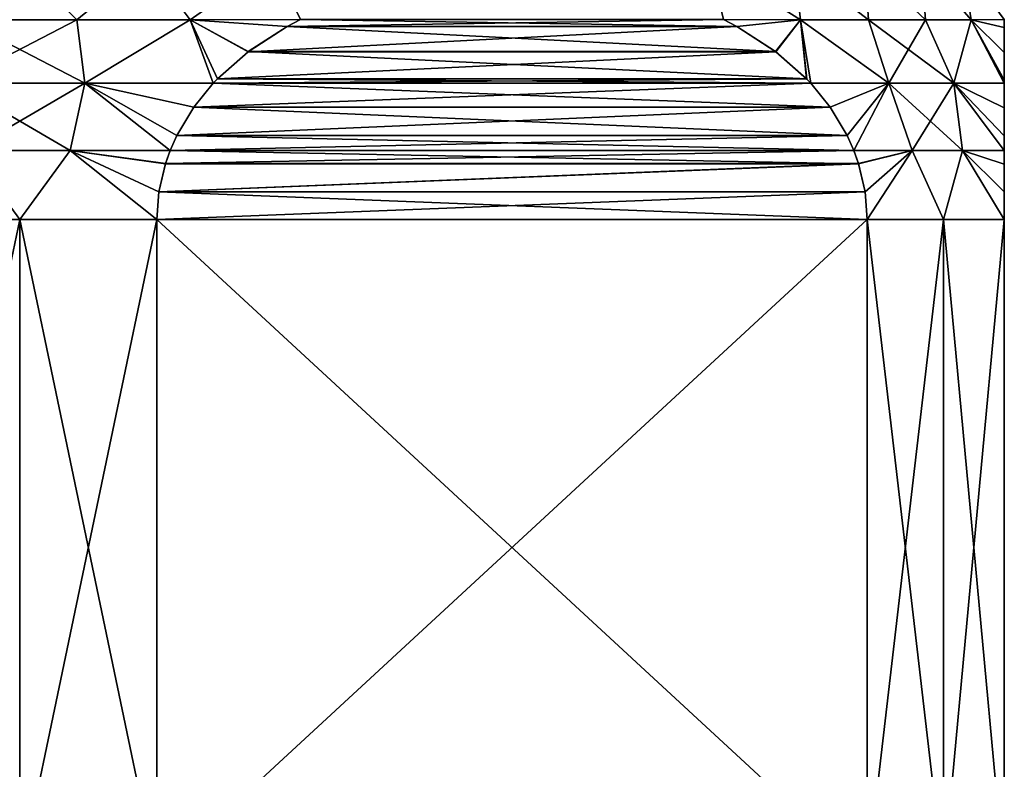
# Model space of a CAD drawing. Header units: metres. Extents: x -90 to 90, y -123 to 74.
# Tile 125 of 131: x 60 to 72, y 29 to 38. Entities that reach past the tile are written whole.
import ezdxf

# ---------------------------------------------------------------- set-up
doc = ezdxf.new("R2010")
doc.units = ezdxf.units.M
doc.layers.add('solid_11662012', color=7, linetype='CONTINUOUS')

msp = doc.modelspace()

# ---------------------------------------------------------------- linework, layer by layer
at = {"layer": 'solid_11662012'}
for points in [[(60, 39.139915, 11.891136), (58.447895, 39.139915, 11.789406), (59.303852, 38.43729, 12.34612)], [(59.303913, 38.43729, -12.346124), (58.447895, 39.139915, -11.789406), (60, 39.139915, -11.891136)], [(60, 39.139915, 11.891136), (59.303852, 38.43729, 12.34612), (60.696087, 38.43729, 12.346124)], [(60.696148, 38.43729, -12.34612), (59.303913, 38.43729, -12.346124), (60, 39.139915, -11.891136)], [(61.552105, 39.139915, 11.789406), (60, 39.139915, 11.891136), (60.696087, 38.43729, 12.346124)], [(60.696148, 38.43729, -12.34612), (60, 39.139915, -11.891136), (61.552105, 39.139915, -11.789406)], [(61.552105, 39.139915, 11.789406), (60.696087, 38.43729, 12.346124), (62.079498, 38.43729, 12.189627)], [(62.079559, 38.43729, -12.189616), (60.696148, 38.43729, -12.34612), (61.552105, 39.139915, -11.789406)], [(63.077652, 39.139915, 11.485955), (61.552105, 39.139915, 11.789406), (62.079498, 38.43729, 12.189627)], [(62.079559, 38.43729, -12.189616), (61.552105, 39.139915, -11.789406), (63.077652, 39.139915, -11.485955)], [(63.077652, 39.139915, 11.485955), (62.079498, 38.43729, 12.189627), (63.423409, 38.441578, 11.8799)], [(63.423416, 38.441578, -11.879896), (62.079559, 38.43729, -12.189616), (63.077652, 39.139915, -11.485955)], [(68.408302, 39.139915, 8.408303), (68.576645, 38.441551, 8.904679), (69.516998, 38.43729, 7.895449)], [(69.433876, 39.139915, 7.238865), (68.408302, 39.139915, 8.408303), (69.516998, 38.43729, 7.895449)], [(69.516899, 38.43729, -7.895562), (68.408302, 39.139915, -8.408303), (69.433876, 39.139915, -7.238865)], [(69.516899, 38.43729, -7.895562), (68.576546, 38.441597, -8.904735), (68.408302, 39.139915, -8.408303)], [(69.433876, 39.139915, 7.238865), (69.516998, 38.43729, 7.895449), (70.344345, 38.43729, 6.775388)], [(70.298027, 39.139915, 5.945568), (69.433876, 39.139915, 7.238865), (70.344345, 38.43729, 6.775388)], [(70.344276, 38.43729, -6.775488), (69.433876, 39.139915, -7.238865), (70.298027, 39.139915, -5.945568)], [(70.344276, 38.43729, -6.775488), (69.516899, 38.43729, -7.895562), (69.433876, 39.139915, -7.238865)], [(70.298027, 39.139915, 5.945568), (70.344345, 38.43729, 6.775388), (71.040512, 38.43729, 5.569409)], [(70.985977, 39.139915, 4.550541), (70.298027, 39.139915, 5.945568), (71.040512, 38.43729, 5.569409)], [(71.040474, 38.43729, -5.569492), (70.298027, 39.139915, -5.945568), (70.985977, 39.139915, -4.550541)], [(71.040474, 38.43729, -5.569492), (70.344276, 38.43729, -6.775488), (70.298027, 39.139915, -5.945568)], [(70.985977, 39.139915, 4.550541), (71.040512, 38.43729, 5.569409), (71.596687, 38.43729, 4.292806)], [(71.485954, 39.139915, 3.077652), (70.985977, 39.139915, 4.550541), (71.596687, 38.43729, 4.292806)], [(71.596664, 38.43729, -4.292868), (70.985977, 39.139915, -4.550541), (71.485954, 39.139915, -3.077652)], [(71.596664, 38.43729, -4.292868), (71.040474, 38.43729, -5.569492), (70.985977, 39.139915, -4.550541)], [(71.485954, 39.139915, 3.077652), (71.596687, 38.43729, 4.292806), (72, 38.441654, 2.975018)], [(72, 38.441647, -2.97503), (71.596664, 38.43729, -4.292868), (71.485954, 39.139915, -3.077652)], [(59.207119, 37.664581, -12.690037), (59.303913, 38.43729, -12.346124), (60.696148, 38.43729, -12.34612)], [(59.207119, 37.664581, -12.690037), (60.696148, 38.43729, -12.34612), (60.792847, 37.664581, -12.690039)], [(60.792881, 37.664581, 12.690037), (59.303852, 38.43729, 12.34612), (59.207153, 37.664581, 12.690039)], [(60.792881, 37.664581, 12.690037), (60.696087, 38.43729, 12.346124), (59.303852, 38.43729, 12.34612)], [(60.792881, 37.664581, 12.690037), (62.079498, 38.43729, 12.189627), (60.696087, 38.43729, 12.346124)], [(60.792847, 37.664581, -12.690039), (60.696148, 38.43729, -12.34612), (62.079559, 38.43729, -12.189616)], [(60.792847, 37.664581, -12.690039), (62.079559, 38.43729, -12.189616), (62.359947, 37.664436, -12.493891)], [(62.359943, 37.664433, 12.493893), (62.079498, 38.43729, 12.189627), (60.792881, 37.664581, 12.690037)], [(63.259624, 38.355896, 11.974462), (63.423409, 38.441578, 11.8799), (62.079498, 38.43729, 12.189627)], [(62.409241, 37.716526, 12.465431), (62.079498, 38.43729, 12.189627), (62.359943, 37.664433, 12.493893)], [(62.786308, 38.049465, 12.24773), (62.079498, 38.43729, 12.189627), (62.409241, 37.716526, 12.465431)], [(62.786308, 38.049465, 12.24773), (63.259624, 38.355896, 11.974462), (62.079498, 38.43729, 12.189627)], [(63.258728, 38.355404, -11.97498), (62.079559, 38.43729, -12.189616), (63.423416, 38.441578, -11.879896)], [(62.408901, 37.716179, -12.465626), (62.359947, 37.664436, -12.493891), (62.079559, 38.43729, -12.189616)], [(62.785736, 38.04903, -12.24806), (62.408901, 37.716179, -12.465626), (62.079559, 38.43729, -12.189616)], [(63.258728, 38.355404, -11.97498), (62.785736, 38.04903, -12.24806), (62.079559, 38.43729, -12.189616)], [(63.258728, 38.355404, -11.97498), (63.423416, 38.441578, -11.879896), (68.741646, 38.355198, -8.809414)], [(63.259624, 38.355896, 11.974462), (68.576645, 38.441551, 8.904679), (63.423409, 38.441578, 11.8799)], [(63.259624, 38.355896, 11.974462), (68.739517, 38.356373, 8.810644), (68.576645, 38.441551, 8.904679)], [(68.741646, 38.355198, -8.809414), (63.423416, 38.441578, -11.879896), (68.576546, 38.441597, -8.904735)], [(68.741646, 38.355198, -8.809414), (68.576546, 38.441597, -8.904735), (69.516899, 38.43729, -7.895562)], [(69.516998, 38.43729, 7.895449), (68.576645, 38.441551, 8.904679), (68.739517, 38.356373, 8.810644)], [(69.516998, 38.43729, 7.895449), (68.739517, 38.356373, 8.810644), (69.212944, 38.050026, 8.53731)], [(69.214874, 38.048565, -8.536195), (68.741646, 38.355198, -8.809414), (69.516899, 38.43729, -7.895562)], [(69.516998, 38.43729, 7.895449), (69.212944, 38.050026, 8.53731), (69.590302, 37.716995, 8.319443)], [(69.591583, 37.715675, -8.318703), (69.214874, 38.048565, -8.536195), (69.516899, 38.43729, -7.895562)], [(70.593285, 37.664581, -7.031928), (69.516899, 38.43729, -7.895562), (70.344276, 38.43729, -6.775488)], [(69.640053, 37.664436, -8.290719), (69.591583, 37.715675, -8.318703), (69.516899, 38.43729, -7.895562)], [(70.593285, 37.664581, -7.031928), (69.640053, 37.664436, -8.290719), (69.516899, 38.43729, -7.895562)], [(69.516998, 38.43729, 7.895449), (69.640083, 37.664402, 8.290701), (70.593224, 37.664581, 7.03202)], [(69.516998, 38.43729, 7.895449), (69.590302, 37.716995, 8.319443), (69.640083, 37.664402, 8.290701)], [(70.344345, 38.43729, 6.775388), (69.516998, 38.43729, 7.895449), (70.593224, 37.664581, 7.03202)], [(70.593285, 37.664581, -7.031928), (70.344276, 38.43729, -6.775488), (71.040474, 38.43729, -5.569492)], [(70.344345, 38.43729, 6.775388), (70.593224, 37.664581, 7.03202), (71.385971, 37.664581, 5.65909)], [(71.040512, 38.43729, 5.569409), (70.344345, 38.43729, 6.775388), (71.385971, 37.664581, 5.65909)], [(71.386009, 37.664581, -5.659022), (70.593285, 37.664581, -7.031928), (71.040474, 38.43729, -5.569492)], [(71.386009, 37.664581, -5.659022), (71.040474, 38.43729, -5.569492), (71.596664, 38.43729, -4.292868)], [(71.596687, 38.43729, 4.292806), (71.040512, 38.43729, 5.569409), (71.385971, 37.664581, 5.65909)], [(71.596687, 38.43729, 4.292806), (71.385971, 37.664581, 5.65909), (72, 37.664429, 4.203179)], [(72, 37.664421, -4.203187), (71.386009, 37.664581, -5.659022), (71.596664, 38.43729, -4.292868)], [(72, 38.345432, -3.186112), (71.596664, 38.43729, -4.292868), (72, 38.441647, -2.97503)], [(72, 38.038219, -3.72786), (71.596664, 38.43729, -4.292868), (72, 38.345432, -3.186112)], [(72, 37.706257, -4.157689), (72, 37.664421, -4.203187), (71.596664, 38.43729, -4.292868)], [(72, 38.038219, -3.72786), (72, 37.706257, -4.157689), (71.596664, 38.43729, -4.292868)], [(72, 38.345119, 3.186764), (72, 38.441654, 2.975018), (71.596687, 38.43729, 4.292806)], [(71.596687, 38.43729, 4.292806), (72, 37.664429, 4.203179), (72, 37.70591, 4.158079)], [(72, 38.037849, 3.728423), (71.596687, 38.43729, 4.292806), (72, 37.70591, 4.158079)], [(72, 38.037849, 3.728423), (72, 38.345119, 3.186764), (71.596687, 38.43729, 4.292806)], [(72, 38.441647, -2.97503), (72, 38.441654, 2.975018), (72, 38.345119, 3.186764)], [(72, 38.345432, -3.186112), (72, 38.441647, -2.97503), (72, 38.345119, 3.186764)], [(63.258728, 38.355404, -11.97498), (68.741646, 38.355198, -8.809414), (62.785736, 38.04903, -12.24806)], [(62.785736, 38.04903, -12.24806), (68.741646, 38.355198, -8.809414), (69.214874, 38.048565, -8.536195)], [(62.786308, 38.049465, 12.24773), (69.212944, 38.050026, 8.53731), (63.259624, 38.355896, 11.974462)], [(63.259624, 38.355896, 11.974462), (69.212944, 38.050026, 8.53731), (68.739517, 38.356373, 8.810644)], [(72, 38.038219, -3.72786), (72, 38.345432, -3.186112), (72, 38.345119, 3.186764)], [(72, 38.038219, -3.72786), (72, 38.345119, 3.186764), (72, 38.037849, 3.728423)], [(62.785736, 38.04903, -12.24806), (69.214874, 38.048565, -8.536195), (62.408901, 37.716179, -12.465626)], [(62.408901, 37.716179, -12.465626), (69.214874, 38.048565, -8.536195), (69.591583, 37.715675, -8.318703)], [(62.786308, 38.049465, 12.24773), (62.409241, 37.716526, 12.465431), (69.590302, 37.716995, 8.319443)], [(62.786308, 38.049465, 12.24773), (69.590302, 37.716995, 8.319443), (69.212944, 38.050026, 8.53731)], [(72, 38.038219, -3.72786), (72, 38.037849, 3.728423), (72, 37.706257, -4.157689)], [(72, 37.706257, -4.157689), (72, 38.037849, 3.728423), (72, 37.70591, 4.158079)], [(62.359943, 37.664433, 12.493893), (69.640083, 37.664402, 8.290701), (69.590302, 37.716995, 8.319443)], [(62.409241, 37.716526, 12.465431), (62.359943, 37.664433, 12.493893), (69.590302, 37.716995, 8.319443)], [(62.408901, 37.716179, -12.465626), (69.640053, 37.664436, -8.290719), (62.359947, 37.664436, -12.493891)], [(62.408901, 37.716179, -12.465626), (69.591583, 37.715675, -8.318703), (69.640053, 37.664436, -8.290719)], [(72, 37.706257, -4.157689), (72, 37.70591, 4.158079), (72, 37.664429, 4.203179)], [(72, 37.706257, -4.157689), (72, 37.664429, 4.203179), (72, 37.664421, -4.203187)], [(59.207119, 37.664581, -12.690037), (60.792847, 37.664581, -12.690039), (59.384064, 36.844002, -12.91357)], [(59.207153, 37.664581, 12.690039), (59.384068, 36.844002, 12.91357), (60.615936, 36.844002, 12.91357)], [(60.792881, 37.664581, 12.690037), (59.207153, 37.664581, 12.690039), (60.615936, 36.844002, 12.91357)], [(60.792847, 37.664581, -12.690039), (60.615932, 36.844002, -12.91357), (59.384064, 36.844002, -12.91357)], [(60.792847, 37.664581, -12.690039), (61.833866, 36.843403, -12.797624), (60.615932, 36.844002, -12.91357)], [(60.792881, 37.664581, 12.690037), (60.615936, 36.844002, 12.91357), (61.833866, 36.843403, 12.797624)], [(60.792847, 37.664581, -12.690039), (61.915936, 37.026981, -12.75024), (61.833866, 36.843403, -12.797624)], [(60.792847, 37.664581, -12.690039), (62.122871, 37.372536, -12.630766), (61.915936, 37.026981, -12.75024)], [(60.792847, 37.664581, -12.690039), (62.359947, 37.664436, -12.493891), (62.122871, 37.372536, -12.630766)], [(60.792881, 37.664581, 12.690037), (61.833866, 36.843403, 12.797624), (61.916058, 37.027225, 12.750171)], [(62.123074, 37.372822, 12.63065), (60.792881, 37.664581, 12.690037), (61.916058, 37.027225, 12.750171)], [(62.123074, 37.372822, 12.63065), (62.359943, 37.664433, 12.493893), (60.792881, 37.664581, 12.690037)], [(62.359947, 37.664436, -12.493891), (69.877449, 37.372082, -8.15366), (62.122871, 37.372536, -12.630766)], [(62.123074, 37.372822, 12.63065), (69.640083, 37.664402, 8.290701), (62.359943, 37.664433, 12.493893)], [(62.123074, 37.372822, 12.63065), (69.876678, 37.373169, 8.154101), (69.640083, 37.664402, 8.290701)], [(62.359947, 37.664436, -12.493891), (69.640053, 37.664436, -8.290719), (69.877449, 37.372082, -8.15366)], [(69.877449, 37.372082, -8.15366), (69.640053, 37.664436, -8.290719), (70.593285, 37.664581, -7.031928)], [(70.593224, 37.664581, 7.03202), (69.640083, 37.664402, 8.290701), (69.876678, 37.373169, 8.154101)], [(70.593224, 37.664581, 7.03202), (69.876678, 37.373169, 8.154101), (70.083817, 37.027485, 8.034513)], [(70.084221, 37.026669, -8.034279), (69.877449, 37.372082, -8.15366), (70.593285, 37.664581, -7.031928)], [(70.593224, 37.664581, 7.03202), (70.083817, 37.027485, 8.034513), (70.166122, 36.843441, 7.986995)], [(70.166153, 36.843353, -7.986976), (70.084221, 37.026669, -8.034279), (70.593285, 37.664581, -7.031928)], [(70.593224, 37.664581, 7.03202), (70.166122, 36.843441, 7.986995), (70.875496, 36.844002, 6.990227)], [(70.875504, 36.844002, -6.990218), (70.166153, 36.843353, -7.986976), (70.593285, 37.664581, -7.031928)], [(70.593224, 37.664581, 7.03202), (70.875496, 36.844002, 6.990227), (71.491425, 36.844002, 5.923421)], [(71.385971, 37.664581, 5.65909), (70.593224, 37.664581, 7.03202), (71.491425, 36.844002, 5.923421)], [(70.875504, 36.844002, -6.990218), (70.593285, 37.664581, -7.031928), (71.386009, 37.664581, -5.659022)], [(71.491425, 36.844002, -5.923413), (70.875504, 36.844002, -6.990218), (71.386009, 37.664581, -5.659022)], [(71.385971, 37.664581, 5.65909), (71.491425, 36.844002, 5.923421), (72, 36.843418, 4.810629)], [(71.385971, 37.664581, 5.65909), (72, 36.843418, 4.810629), (72, 37.020664, 4.719483)], [(72, 37.364204, 4.483704), (71.385971, 37.664581, 5.65909), (72, 37.020664, 4.719483)], [(72, 37.364204, 4.483704), (72, 37.664429, 4.203179), (71.385971, 37.664581, 5.65909)], [(72, 37.364464, -4.483491), (71.386009, 37.664581, -5.659022), (72, 37.664421, -4.203187)], [(72, 37.020676, -4.719477), (71.386009, 37.664581, -5.659022), (72, 37.364464, -4.483491)], [(72, 36.843399, -4.810639), (71.491425, 36.844002, -5.923413), (71.386009, 37.664581, -5.659022)], [(72, 37.020676, -4.719477), (72, 36.843399, -4.810639), (71.386009, 37.664581, -5.659022)], [(72, 37.664421, -4.203187), (72, 37.664429, 4.203179), (72, 37.364204, 4.483704)], [(72, 37.364464, -4.483491), (72, 37.664421, -4.203187), (72, 37.364204, 4.483704)], [(62.122871, 37.372536, -12.630766), (69.877449, 37.372082, -8.15366), (61.915936, 37.026981, -12.75024)], [(61.915936, 37.026981, -12.75024), (69.877449, 37.372082, -8.15366), (70.084221, 37.026669, -8.034279)], [(62.123074, 37.372822, 12.63065), (61.916058, 37.027225, 12.750171), (70.083817, 37.027485, 8.034513)], [(62.123074, 37.372822, 12.63065), (70.083817, 37.027485, 8.034513), (69.876678, 37.373169, 8.154101)], [(72, 37.364464, -4.483491), (72, 37.364204, 4.483704), (72, 37.020664, 4.719483)], [(72, 37.020676, -4.719477), (72, 37.364464, -4.483491), (72, 37.020664, 4.719483)], [(61.833866, 36.843403, 12.797624), (70.166122, 36.843441, 7.986995), (70.083817, 37.027485, 8.034513)], [(61.916058, 37.027225, 12.750171), (61.833866, 36.843403, 12.797624), (70.083817, 37.027485, 8.034513)], [(61.915936, 37.026981, -12.75024), (70.166153, 36.843353, -7.986976), (61.833866, 36.843403, -12.797624)], [(61.915936, 37.026981, -12.75024), (70.084221, 37.026669, -8.034279), (70.166153, 36.843353, -7.986976)], [(72, 37.020676, -4.719477), (72, 37.020664, 4.719483), (72, 36.843418, 4.810629)], [(72, 37.020676, -4.719477), (72, 36.843418, 4.810629), (72, 36.843399, -4.810639)], [(59.384068, 36.844002, 12.91357), (58.330128, 36, 12.892304), (60, 36, 13)], [(59.384064, 36.844002, -12.91357), (60, 36, -13), (58.330128, 36, -12.892304)], [(59.384064, 36.844002, -12.91357), (60.615932, 36.844002, -12.91357), (60, 36, -13)], [(60.615936, 36.844002, 12.91357), (59.384068, 36.844002, 12.91357), (60, 36, 13)], [(60.615936, 36.844002, 12.91357), (60, 36, 13), (61.669872, 36, 12.892304)], [(60.615932, 36.844002, -12.91357), (61.669872, 36, -12.892304), (60, 36, -13)], [(60.615932, 36.844002, -12.91357), (61.696129, 36.340832, -12.877145), (61.669872, 36, -12.892304)], [(60.615932, 36.844002, -12.91357), (61.776505, 36.682884, -12.830742), (61.696129, 36.340832, -12.877145)], [(60.615932, 36.844002, -12.91357), (61.833866, 36.843403, -12.797624), (61.776505, 36.682884, -12.830742)], [(61.696148, 36.340935, 12.877136), (60.615936, 36.844002, 12.91357), (61.669872, 36, 12.892304)], [(61.776558, 36.683056, 12.83071), (61.833866, 36.843403, 12.797624), (60.615936, 36.844002, 12.91357)], [(61.696148, 36.340935, 12.877136), (61.776558, 36.683056, 12.83071), (60.615936, 36.844002, 12.91357)], [(61.833866, 36.843403, -12.797624), (70.223557, 36.68269, -7.953832), (61.776505, 36.682884, -12.830742)], [(61.776558, 36.683056, 12.83071), (70.223404, 36.68317, 7.95392), (70.166122, 36.843441, 7.986995)], [(61.776558, 36.683056, 12.83071), (70.166122, 36.843441, 7.986995), (61.833866, 36.843403, 12.797624)], [(61.833866, 36.843403, -12.797624), (70.166153, 36.843353, -7.986976), (70.223557, 36.68269, -7.953832)], [(70.875496, 36.844002, 6.990227), (70.166122, 36.843441, 7.986995), (70.223404, 36.68317, 7.95392)], [(70.223557, 36.68269, -7.953832), (70.166153, 36.843353, -7.986976), (70.875504, 36.844002, -6.990218)], [(70.875496, 36.844002, 6.990227), (70.223404, 36.68317, 7.95392), (70.303856, 36.340904, 7.907471)], [(70.303879, 36.340778, -7.90746), (70.223557, 36.68269, -7.953832), (70.875504, 36.844002, -6.990218)], [(70.875496, 36.844002, 6.990227), (70.303856, 36.340904, 7.907471), (70.330124, 36, 7.892305)], [(70.330124, 36, -7.892305), (70.303879, 36.340778, -7.90746), (70.875504, 36.844002, -6.990218)], [(70.875496, 36.844002, 6.990227), (70.330124, 36, 7.892305), (71.258331, 36, 6.5)], [(71.258331, 36, -6.5), (70.330124, 36, -7.892305), (70.875504, 36.844002, -6.990218)], [(71.491425, 36.844002, 5.923421), (70.875496, 36.844002, 6.990227), (71.258331, 36, 6.5)], [(71.258331, 36, -6.5), (70.875504, 36.844002, -6.990218), (71.491425, 36.844002, -5.923413)], [(71.491425, 36.844002, 5.923421), (71.258331, 36, 6.5), (72, 36, 5)], [(72, 36, -5), (71.258331, 36, -6.5), (71.491425, 36.844002, -5.923413)], [(72, 36.338432, 4.970107), (71.491425, 36.844002, 5.923421), (72, 36, 5)], [(72, 36.678535, 4.878461), (72, 36.843418, 4.810629), (71.491425, 36.844002, 5.923421)], [(72, 36.338432, 4.970107), (72, 36.678535, 4.878461), (71.491425, 36.844002, 5.923421)], [(72, 36.678417, -4.878506), (71.491425, 36.844002, -5.923413), (72, 36.843399, -4.810639)], [(72, 36.338055, -4.970173), (71.491425, 36.844002, -5.923413), (72, 36.678417, -4.878506)], [(72, 36.338055, -4.970173), (72, 36, -5), (71.491425, 36.844002, -5.923413)], [(72, 36.843399, -4.810639), (72, 36.843418, 4.810629), (72, 36.678535, 4.878461)], [(72, 36.678417, -4.878506), (72, 36.843399, -4.810639), (72, 36.678535, 4.878461)], [(61.776505, 36.682884, -12.830742), (70.223557, 36.68269, -7.953832), (61.696129, 36.340832, -12.877145)], [(61.696129, 36.340832, -12.877145), (70.223557, 36.68269, -7.953832), (70.303879, 36.340778, -7.90746)], [(61.696148, 36.340935, 12.877136), (70.303856, 36.340904, 7.907471), (70.223404, 36.68317, 7.95392)], [(61.696148, 36.340935, 12.877136), (70.223404, 36.68317, 7.95392), (61.776558, 36.683056, 12.83071)], [(72, 36.678417, -4.878506), (72, 36.678535, 4.878461), (72, 36.338432, 4.970107)], [(72, 36.338055, -4.970173), (72, 36.678417, -4.878506), (72, 36.338432, 4.970107)], [(61.696148, 36.340935, 12.877136), (61.669872, 36, 12.892304), (70.303856, 36.340904, 7.907471)], [(61.669872, 36, 12.892304), (70.330124, 36, 7.892305), (70.303856, 36.340904, 7.907471)], [(61.696129, 36.340832, -12.877145), (70.330124, 36, -7.892305), (61.669872, 36, -12.892304)], [(61.696129, 36.340832, -12.877145), (70.303879, 36.340778, -7.90746), (70.330124, 36, -7.892305)], [(72, 36.338055, -4.970173), (72, 36.338432, 4.970107), (72, 36, 5)], [(72, 36.338055, -4.970173), (72, 36, 5), (72, 36, -5)], [(60, 28, 13), (60, 36, 13), (58.330128, 36, 12.892304)], [(60, 28, 13), (58.330128, 36, 12.892304), (58.330128, 28, 12.892304)], [(58.330128, 28, -12.892304), (58.330128, 36, -12.892304), (60, 36, -13)], [(58.330128, 28, -12.892304), (60, 36, -13), (60, 28, -13)], [(61.669872, 28, 12.892304), (61.669872, 36, 12.892304), (60, 36, 13)], [(61.669872, 28, 12.892304), (60, 36, 13), (60, 28, 13)], [(60, 28, -13), (60, 36, -13), (61.669872, 36, -12.892304)], [(60, 28, -13), (61.669872, 36, -12.892304), (61.669872, 28, -12.892304)], [(61.669872, 28, 12.892304), (70.330124, 36, 7.892305), (61.669872, 36, 12.892304)], [(61.669872, 28, 12.892304), (70.330124, 28, 7.892305), (70.330124, 36, 7.892305)], [(70.330124, 28, -7.892305), (61.669872, 36, -12.892304), (70.330124, 36, -7.892305)], [(61.669872, 28, -12.892304), (61.669872, 36, -12.892304), (70.330124, 28, -7.892305)], [(71.258331, 28, 6.5), (71.258331, 36, 6.5), (70.330124, 36, 7.892305)], [(71.258331, 28, 6.5), (70.330124, 36, 7.892305), (70.330124, 28, 7.892305)], [(70.330124, 28, -7.892305), (70.330124, 36, -7.892305), (71.258331, 36, -6.5)], [(71.258331, 28, -6.5), (70.330124, 28, -7.892305), (71.258331, 36, -6.5)], [(72, 28, 5), (72, 36, 5), (71.258331, 36, 6.5)], [(72, 28, 5), (71.258331, 36, 6.5), (71.258331, 28, 6.5)], [(71.258331, 28, -6.5), (71.258331, 36, -6.5), (72, 36, -5)], [(71.258331, 28, -6.5), (72, 36, -5), (72, 28, -5)], [(72, 36, -5), (72, 36, 5), (72, 28, 5)], [(72, 28, -5), (72, 36, -5), (72, 28, 5)]]:
    msp.add_3dface(points, dxfattribs=at)

doc.saveas('drawing.dxf')
